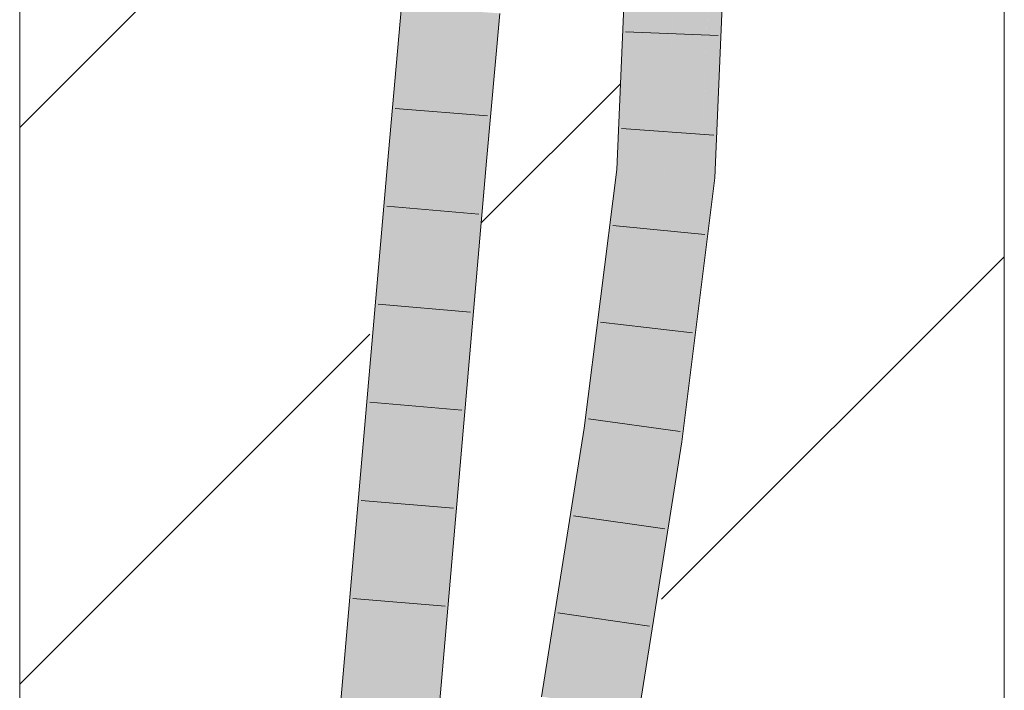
# Model space of a CAD drawing. Extents: x -420 to 300, y 62 to 1162.
# Tile 241 of 256: x 169.33 to 171.83, y 925.12 to 926.83. Entities that reach past the tile are written whole.
import ezdxf
from ezdxf.lldxf.tags import DXFTag

# ---------------------------------------------------------------- set-up
doc = ezdxf.new("R2010")
doc.units = 0
doc.layers.get('0').update_dxf_attribs({"lineweight": 35})
doc.layers.add('E_Detail_Linie_Text_Bem', color=7, linetype='Continuous', lineweight=13)
for name, color, linetype, lineweight, true_color in [('E_Detail_Wandschraffur', 7, 'Continuous', 5, 0xc0c0c0), ('E_Leerrohr 25-A06G9FCX8I', 7, 'Continuous', 9, 0xff8000), ('E_Leerrohr 25-Shading', 7, 'Continuous', 9, 0xff8000)]:
    doc.layers.add(name, color=color, linetype=linetype, lineweight=lineweight, true_color=true_color)
tags = doc.linetypes.add('fein_strichliert', pattern=[4, 1, -2, 1]).pattern_tags.tags
tags[8:9] = [DXFTag(74, 4), DXFTag(75, 0), DXFTag(340, '0'), DXFTag(46, 0.0), DXFTag(50, 0.0), DXFTag(44, 0.0), DXFTag(45, 0.0)]
tags[6:7] = [DXFTag(74, 4), DXFTag(75, 0), DXFTag(340, '0'), DXFTag(46, 0.0), DXFTag(50, 0.0), DXFTag(44, 0.0), DXFTag(45, 0.0)]
tags[4:5] = [DXFTag(74, 4), DXFTag(75, 0), DXFTag(340, '0'), DXFTag(46, 0.0), DXFTag(50, 0.0), DXFTag(44, 0.0), DXFTag(45, 0.0)]

# ---------------------------------------------------------------- blocks, each defined once
blk = doc.blocks.new('Shading-A06G9EZB8I', base_point=(236.9797, 757.7833))
at = {"layer": 'E_Leerrohr 25-Shading', "color": 43, "true_color": 0xd7ab7f}
for points in [[(170.8553, 926.4456), (170.8695, 927.0304), (170.8447, 926.4465)], [(170.8553, 926.4456), (170.8978, 927.0474), (170.8695, 927.0304), (170.8719, 927.0477)], [(170.9042, 927.0474), (170.8978, 927.0474), (170.8736, 926.444), (170.8553, 926.4456)], [(170.8949, 926.8646), (170.8736, 926.444), (170.9069, 927.0469), (170.8811, 926.4434)], [(171.0983, 926.5321), (171.0836, 927.0458), (171.077, 926.4265), (171.0741, 926.8211)], [(171.0836, 927.0458), (171.0983, 926.5321), (171.0854, 927.0458)], [(171.0983, 926.5321), (171.1203, 927.0455), (171.0854, 927.0458)], [(170.2665, 926.489), (170.2859, 926.5192), (170.2981, 926.8608), (170.2993, 926.7178)], [(170.2665, 926.489), (170.2981, 926.8608), (170.2803, 926.6624)], [(170.3089, 926.86), (170.2981, 926.8608), (170.2993, 926.7178)], [(170.3008, 926.5425), (170.3271, 926.8587), (170.2993, 926.7178), (170.3089, 926.86)], [(170.3346, 926.8582), (170.3271, 926.8587), (170.3013, 926.486), (170.3008, 926.5425)], [(170.5139, 926.8453), (170.5109, 926.8455), (170.4915, 926.4695), (170.4774, 926.4707)], [(170.5139, 926.8453), (170.4915, 926.4695), (170.5039, 926.6021)], [(170.4915, 926.4695), (170.5139, 926.4675), (170.5267, 926.8444), (170.5474, 926.8429)], [(170.5267, 926.8444), (170.5139, 926.8453), (170.5039, 926.6021)], [(171.0741, 926.8211), (171.0573, 926.4282), (171.077, 926.4265)], [(170.2859, 926.5192), (170.3008, 926.5425), (170.2993, 926.7178)], [(170.2803, 926.6624), (170.2648, 926.4891), (170.2665, 926.489)], [(170.2962, 926.4865), (170.3008, 926.5425), (170.2837, 926.4875), (170.2859, 926.5192)], [(170.3013, 926.486), (170.3008, 926.5425), (170.2962, 926.4865)], [(171.0983, 926.5321), (171.077, 926.4265), (171.0937, 926.4251)], [(170.2859, 926.5192), (170.2665, 926.489), (170.2837, 926.4875)], [(170.2648, 926.4891), (169.9563, 922.921), (170.2665, 926.489), (169.9901, 922.9184)], [(170.2665, 926.489), (169.9901, 922.9184), (170.226, 925.6154), (169.9928, 922.9182)], [(170.2837, 926.4875), (170.2665, 926.489), (170.226, 925.6154)], [(170.2962, 926.4865), (170.2837, 926.4875), (170.226, 925.6154)], [(170.226, 925.6154), (170.3013, 926.486), (170.2962, 926.4865)], [(170.4639, 926.1642), (170.4774, 926.4707), (170.169, 922.9045)], [(170.5139, 926.4675), (170.4915, 926.4695), (170.439, 925.6011), (170.4639, 926.1642)], [(170.4915, 926.4695), (170.4774, 926.4707), (170.4639, 926.1642)], [(170.8553, 926.4456), (170.8447, 926.4465), (170.7815, 925.7864), (170.7622, 925.7891)], [(170.8736, 926.444), (170.8553, 926.4456), (170.7935, 925.7847), (170.7815, 925.7864)], [(170.8298, 926.0835), (170.7935, 925.7847), (170.8811, 926.443), (170.7984, 925.7839)], [(170.8736, 926.444), (170.8298, 926.0835), (170.8811, 926.4434), (170.8811, 926.443)], [(171.0573, 926.4282), (170.9734, 925.759), (171.0573, 926.4282), (170.9757, 925.7587)], [(171.0599, 926.155), (171.0573, 926.4282), (171.0016, 925.7551), (171.0534, 926.3966)], [(171.0573, 926.4282), (171.0599, 926.155), (171.077, 926.4265)], [(171.0599, 926.155), (171.0937, 926.4251), (171.077, 926.4265)], [(171.0534, 926.3966), (170.9757, 925.7587), (171.0016, 925.7551)], [(170.439, 925.6011), (170.4639, 926.1642), (170.1829, 922.9034), (170.169, 922.9045)], [(171.0599, 926.155), (171.0016, 925.7551), (171.0097, 925.7539)], [(170.7622, 925.7891), (170.6539, 925.1068), (170.7079, 925.2141), (170.6901, 925.1016)], [(170.7815, 925.7864), (170.7622, 925.7891), (170.7079, 925.2141)], [(170.7935, 925.7847), (170.7815, 925.7864), (170.7079, 925.2141)], [(170.7079, 925.2141), (170.7984, 925.7839), (170.7935, 925.7847)], [(170.9702, 925.7244), (170.9734, 925.759), (170.8651, 925.0763)], [(170.9196, 925.1865), (170.9757, 925.7587), (170.9702, 925.7244)], [(170.9196, 925.1865), (170.9836, 925.5897), (170.9757, 925.7587), (171.0016, 925.7551)], [(170.9757, 925.7587), (170.9734, 925.759), (170.9702, 925.7244)], [(170.9836, 925.5897), (171.0097, 925.7539), (171.0016, 925.7551)], [(170.9196, 925.1865), (170.9702, 925.7244), (170.8999, 925.0713), (170.8651, 925.0763)], [(170.439, 925.6011), (170.2621, 923.7371), (170.2055, 922.9017), (170.1884, 922.903)], [(170.8999, 925.0713), (170.9013, 925.0711), (170.9196, 925.1865)]]:
    blk.add_solid(points, dxfattribs=at)
at = {"layer": 'E_Leerrohr 25-Shading', "color": 31, "true_color": 0xfabd7f}
for points in [[(170.9069, 927.0474), (170.8811, 926.4434), (170.9883, 926.8834), (170.9073, 926.4411)], [(170.9692, 926.4358), (171.0573, 926.4282), (170.9953, 927.0466), (171.0836, 927.0458)], [(170.9073, 926.4411), (170.9692, 926.4358), (170.9883, 926.8834)], [(170.3346, 926.8582), (170.3013, 926.486), (170.3847, 926.8546), (170.3554, 926.4813)], [(170.3554, 926.4813), (170.3894, 926.4783), (170.3847, 926.8546), (170.4228, 926.8519)], [(170.3894, 926.4783), (170.4774, 926.4707), (170.4228, 926.8519), (170.5109, 926.8455)], [(170.3013, 926.486), (170.226, 925.6154), (170.0809, 922.9114), (170.0472, 922.914)], [(170.3554, 926.4813), (170.3013, 926.486), (170.0809, 922.9114)], [(170.3894, 926.4783), (170.3554, 926.4813), (170.0809, 922.9114)], [(170.0809, 922.9114), (170.169, 922.9045), (170.3894, 926.4783), (170.4774, 926.4707)], [(170.9073, 926.4411), (170.8811, 926.4434), (170.7984, 925.7839)], [(170.9691, 926.4358), (170.9073, 926.4411), (170.8804, 925.7723), (170.7984, 925.7839)], [(170.8804, 925.7723), (170.8859, 925.7715), (170.9691, 926.4358), (170.9692, 926.4358)], [(170.8859, 925.7715), (170.9734, 925.759), (170.9692, 926.4358), (171.0573, 926.4282)], [(170.7984, 925.7839), (170.7079, 925.2141), (170.7776, 925.0889), (170.6934, 925.1011)], [(170.8804, 925.7723), (170.7984, 925.7839), (170.7776, 925.0889)], [(170.8859, 925.7715), (170.8804, 925.7723), (170.7776, 925.0889)], [(170.7776, 925.0889), (170.8651, 925.0763), (170.8859, 925.7715), (170.9734, 925.759)], [(170.226, 925.6154), (169.9928, 922.9182), (170.0472, 922.914)], [(170.7079, 925.2141), (170.6901, 925.1016), (170.6934, 925.1011)]]:
    blk.add_solid(points, dxfattribs=at)
blk = doc.blocks.new('Referenz-A06G9FD38I')
at = {"layer": 'E_Detail_Linie_Text_Bem', "linetype": 'Continuous', "ltscale": 0.13}
for p, q in [((169.3287, 917.4708), (169.3287, 929.2708)), ((171.8287, 929.2708), (171.8287, 889.2708))]:
    blk.add_line(p, q, dxfattribs=at)
at = {"layer": 'E_Detail_Wandschraffur', "linetype": 'ByBlock', "ltscale": 0.13}
for p, q in [((169.3287, 926.5529), (170.2984, 927.5227)), ((170.9585, 925.3543), (171.8287, 926.2245))]:
    blk.add_line(p, q, dxfattribs=at)
at = {"layer": 'E_Detail_Wandschraffur', "linetype": 'fein_strichliert', "ltscale": 0.13}
for p, q in [((170.5003, 926.3103), (170.8539, 926.6639)), ((169.3287, 925.1387), (170.2174, 926.0274))]:
    blk.add_line(p, q, dxfattribs=at)
at = {"layer": 'E_Leerrohr 25-A06G9FCX8I', "linetype": 'Continuous', "ltscale": 0.13}
for p, q in [((170.8446, 926.4465), (170.8703, 927.0477)), ((171.0937, 926.4251), (171.1203, 927.0455)), ((170.2648, 926.4891), (170.2981, 926.8608)), ((170.5139, 926.4675), (170.5474, 926.8429)), ((171.1018, 926.7866), (170.867, 926.7962)), ((170.5166, 926.5823), (170.2824, 926.6015)), ((171.0909, 926.5331), (170.8565, 926.5501)), ((169.9563, 922.921), (170.2648, 926.4891)), ((170.2055, 922.9017), (170.5139, 926.4675)), ((170.7622, 925.7891), (170.8446, 926.4465)), ((171.0097, 925.7539), (171.0937, 926.4251)), ((170.4947, 926.3328), (170.2606, 926.353)), ((171.0682, 926.2814), (170.8343, 926.3043)), ((170.4732, 926.0838), (170.239, 926.1039)), ((171.0368, 926.0309), (170.8035, 926.0586)), ((170.4516, 925.8348), (170.2175, 925.8547)), ((171.0054, 925.7804), (170.7727, 925.813)), ((170.6539, 925.1068), (170.7622, 925.7891)), ((170.9013, 925.0711), (171.0097, 925.7539)), ((170.4301, 925.5858), (170.1959, 925.6056)), ((170.967, 925.533), (170.7344, 925.5663)), ((170.4086, 925.3368), (170.1744, 925.3564)), ((170.9278, 925.286), (170.6952, 925.3195))]:
    blk.add_line(p, q, dxfattribs=at)

msp = doc.modelspace()

# ---------------------------------------------------------------- block references
at = {"color": 8, "lineweight": 25, "ltscale": 0.25, "true_color": 0x808080}
msp.add_blockref('Referenz-A06G9FD38I', (0, 0), dxfattribs=at)
msp.add_blockref('Shading-A06G9EZB8I', (236.9797, 757.7833))

doc.saveas('drawing.dxf')
